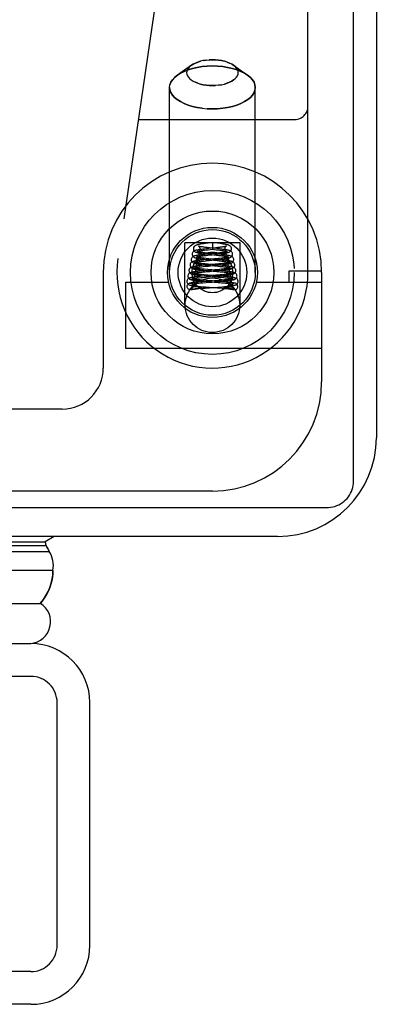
# Model space of a CAD drawing. Header units: inches. Extents: x 0 to 212, y 0 to 138.
# Tile 227 of 256: x 94.317 to 95.134, y 115.07 to 117.322. Entities that reach past the tile are written whole.
import ezdxf

# ---------------------------------------------------------------- set-up
doc = ezdxf.new("R2010")
doc.units = ezdxf.units.IN
doc.header["$LTSCALE"] = 11.6875
doc.header["$MEASUREMENT"] = 0
doc.linetypes.add('HIDDEN', pattern=[0.2, 0.1, -0.1])
doc.layers.get('0').update_dxf_attribs({"linetype": 'CONTINUOUS'})
doc.layers.add('RIGHTHAND_DOOR_ASSEMBLY', color=7, linetype='CONTINUOUS')

msp = doc.modelspace()

# ---------------------------------------------------------------- linework, layer by layer
at = {"color": 7, "linetype": 'Continuous'}
for p, q in [((95.0817, 116.2664), (95.0817, 128.026)), ((93.4178, 116.206), (95.0192, 116.206))]:
    msp.add_line(p, q, dxfattribs=at)
at = {"color": 3, "linetype": 'Continuous'}
for p, q in [((95.1337, 127.914), (95.1337, 116.366)), ((94.9077, 116.14), (93.4357, 116.14))]:
    msp.add_line(p, q, dxfattribs=at)
at = {"color": 7, "linetype": 'Continuous'}
msp.add_lwpolyline([(95.0192, 116.206), (95.0241, 116.2062), (95.0289, 116.2068), (95.0338, 116.2077), (95.0385, 116.209), (95.0431, 116.2106), (95.0475, 116.2126), (95.0518, 116.2149), (95.0559, 116.2176), (95.0598, 116.2205), (95.0634, 116.2237), (95.0667, 116.2272), (95.0697, 116.2309), (95.0725, 116.2349), (95.0749, 116.239), (95.0769, 116.2433), (95.0786, 116.2477), (95.0799, 116.2523), (95.0809, 116.257), (95.0815, 116.2616), (95.0817, 116.2664)], dxfattribs=at)
at = {"color": 3, "linetype": 'Continuous'}
msp.add_arc((94.9077, 116.366), 0.226, 270, 360, dxfattribs=at)
at = {"layer": 'RIGHTHAND_DOOR_ASSEMBLY', "color": 8, "linetype": 'HIDDEN'}
for p, q in [((94.9772, 116.744), (94.9772, 118.4609)), ((94.7252, 118.0227), (94.542, 116.7759)), ((94.7102, 117.218), (94.6784, 117.1955)), ((94.7062, 117.2147), (94.7102, 117.218)), ((94.7584, 117.2304), (94.7513, 117.2302)), ((94.7919, 117.2252), (94.7975, 117.223)), ((94.8026, 117.2205), (94.8066, 117.218)), ((94.8066, 117.218), (94.8384, 117.1955)), ((94.6716, 117.1899), (94.6784, 117.1955)), ((94.7249, 117.1767), (94.7193, 117.1789)), ((94.6604, 116.744), (94.6604, 117.1672)), ((94.7584, 117.1714), (94.7656, 117.1717)), ((94.8564, 116.744), (94.8564, 117.1672)), ((94.7584, 117.1182), (94.7466, 117.1185)), ((94.5888, 117.094), (94.9472, 117.094)), ((94.8219, 116.812), (94.6949, 116.812)), ((94.6949, 116.6691), (94.6949, 116.812)), ((94.7447, 116.798), (94.7393, 116.7974)), ((94.7401, 116.7949), (94.744, 116.7954)), ((94.749, 116.8109), (94.7427, 116.8102)), ((94.744, 116.7954), (94.7484, 116.7959)), ((94.7518, 116.8002), (94.7467, 116.8008)), ((94.7484, 116.7959), (94.7584, 116.7971)), ((94.7584, 116.812), (94.749, 116.8109)), ((94.7688, 116.7984), (94.7518, 116.8002)), ((94.7606, 116.8118), (94.7584, 116.812)), ((94.7584, 116.812), (94.7584, 116.7971)), ((94.7584, 116.7971), (94.7676, 116.796)), ((94.7703, 116.8107), (94.7606, 116.8118)), ((94.7707, 116.8009), (94.766, 116.8003)), ((94.775, 116.8014), (94.7707, 116.8009)), ((94.8219, 116.6691), (94.8219, 116.812)), ((94.7389, 116.7727), (94.7336, 116.7721)), ((94.7355, 116.7697), (94.7394, 116.7701)), ((94.7409, 116.7852), (94.7358, 116.7847)), ((94.7448, 116.7732), (94.7389, 116.7727)), ((94.7394, 116.7701), (94.7438, 116.7706)), ((94.7396, 116.7825), (94.7442, 116.783)), ((94.7487, 116.7861), (94.7409, 116.7852)), ((94.7438, 116.7706), (94.7509, 116.7713)), ((94.7442, 116.783), (94.7519, 116.7839)), ((94.7501, 116.7753), (94.7444, 116.7759)), ((94.7635, 116.775), (94.7448, 116.7732)), ((94.75, 116.7879), (94.7449, 116.7884)), ((94.7474, 116.7732), (94.7689, 116.771)), ((94.7497, 116.7855), (94.7677, 116.7836)), ((94.7731, 116.7855), (94.75, 116.7879)), ((94.775, 116.7729), (94.7501, 116.7753)), ((94.7509, 116.7713), (94.7641, 116.7726)), ((94.7721, 116.7758), (94.7635, 116.775)), ((94.7706, 116.7883), (94.7638, 116.7876)), ((94.7641, 116.7726), (94.7724, 116.7735)), ((94.7677, 116.7836), (94.7729, 116.783)), ((94.7692, 116.7857), (94.7748, 116.7864)), ((94.7748, 116.7887), (94.7706, 116.7883)), ((94.7724, 116.7735), (94.7777, 116.7741)), ((94.7786, 116.7892), (94.7748, 116.7887)), ((94.7346, 116.7475), (94.7293, 116.7469)), ((94.7351, 116.7599), (94.7298, 116.7593)), ((94.7332, 116.7571), (94.7373, 116.7575)), ((94.7403, 116.748), (94.7346, 116.7475)), ((94.7398, 116.7511), (94.7349, 116.7516)), ((94.7407, 116.7604), (94.7351, 116.7599)), ((94.7371, 116.7451), (94.7418, 116.7456)), ((94.7373, 116.7575), (94.7418, 116.758)), ((94.7417, 116.7635), (94.7374, 116.764)), ((94.7478, 116.7504), (94.7398, 116.7511)), ((94.7636, 116.75), (94.7403, 116.748)), ((94.7489, 116.7629), (94.7417, 116.7635)), ((94.7418, 116.758), (94.7492, 116.7587)), ((94.7418, 116.7456), (94.7524, 116.7465)), ((94.7441, 116.7484), (94.7685, 116.7462)), ((94.7461, 116.7608), (94.7712, 116.7584)), ((94.7756, 116.7481), (94.7478, 116.7504)), ((94.7756, 116.7605), (94.7489, 116.7629)), ((94.7524, 116.7465), (94.7611, 116.7473)), ((94.7611, 116.7473), (94.7733, 116.7484)), ((94.7741, 116.7509), (94.7636, 116.75)), ((94.7731, 116.7634), (94.7648, 116.7626)), ((94.7657, 116.7603), (94.7742, 116.7611)), ((94.7685, 116.7462), (94.7765, 116.7454)), ((94.7712, 116.7584), (94.776, 116.7579)), ((94.7781, 116.7638), (94.7731, 116.7634)), ((94.7733, 116.7484), (94.7794, 116.749)), ((94.7788, 116.7513), (94.7741, 116.7509)), ((94.7742, 116.7611), (94.7796, 116.7617)), ((94.7808, 116.76), (94.7756, 116.7605)), ((94.7817, 116.7475), (94.7756, 116.7481)), ((94.7765, 116.7454), (94.7812, 116.745)), ((94.7826, 116.7643), (94.7781, 116.7638)), ((94.7832, 116.7517), (94.7788, 116.7513)), ((95.0084, 116.747), (94.9334, 116.747)), ((94.9334, 116.747), (94.9334, 116.722)), ((94.5084, 116.744), (94.5084, 116.5253)), ((94.7289, 116.7222), (94.7233, 116.7217)), ((94.7305, 116.7347), (94.7257, 116.7342)), ((94.7277, 116.7318), (94.7317, 116.7322)), ((94.7348, 116.7227), (94.7289, 116.7222)), ((94.7349, 116.7264), (94.7303, 116.7268)), ((94.7357, 116.7352), (94.7305, 116.7347)), ((94.7317, 116.7322), (94.7362, 116.7327)), ((94.7392, 116.7386), (94.7337, 116.7391)), ((94.7441, 116.7234), (94.7348, 116.7227)), ((94.74, 116.726), (94.7349, 116.7264)), ((94.7442, 116.7359), (94.7357, 116.7352)), ((94.7362, 116.7327), (94.7437, 116.7333)), ((94.7381, 116.7237), (94.7443, 116.7232)), ((94.7386, 116.7363), (94.7447, 116.7357)), ((94.7484, 116.7378), (94.7392, 116.7386)), ((94.7481, 116.7253), (94.74, 116.726)), ((94.7443, 116.7232), (94.7716, 116.721)), ((94.7447, 116.7357), (94.7715, 116.7335)), ((94.7788, 116.7229), (94.7481, 116.7253)), ((94.7774, 116.7355), (94.7484, 116.7378)), ((94.7739, 116.7257), (94.7625, 116.7248)), ((94.7641, 116.7225), (94.7765, 116.7236)), ((94.775, 116.7384), (94.766, 116.7376)), ((94.7669, 116.7353), (94.7763, 116.7361)), ((94.7715, 116.7335), (94.7792, 116.7328)), ((94.7815, 116.7264), (94.7739, 116.7257)), ((94.7804, 116.7388), (94.775, 116.7384)), ((94.7763, 116.7361), (94.7824, 116.7367)), ((94.7765, 116.7236), (94.7824, 116.7241)), ((94.783, 116.735), (94.7774, 116.7355)), ((94.785, 116.7224), (94.7788, 116.7229)), ((94.7792, 116.7328), (94.7838, 116.7324)), ((94.7853, 116.7393), (94.7804, 116.7388)), ((94.7861, 116.7268), (94.7815, 116.7264)), ((94.7824, 116.7241), (94.788, 116.7246)), ((94.7881, 116.7345), (94.783, 116.735)), ((94.7902, 116.7272), (94.7861, 116.7268)), ((95.0084, 116.744), (95.0084, 116.494)), ((94.5604, 116.722), (94.6578, 116.722)), ((94.5604, 116.57), (94.5604, 116.722)), ((94.7097, 116.7049), (94.7093, 116.7048)), ((94.714, 116.7058), (94.7153, 116.7061)), ((94.7147, 116.712), (94.7146, 116.7113)), ((94.7171, 116.7114), (94.7161, 116.7113)), ((94.7181, 116.7114), (94.7171, 116.7114)), ((94.7171, 116.7064), (94.7199, 116.7069)), ((94.7191, 116.7114), (94.7181, 116.7114)), ((94.7202, 116.7113), (94.7191, 116.7114)), ((94.7199, 116.7069), (94.7241, 116.7076)), ((94.7212, 116.7113), (94.7202, 116.7113)), ((94.7221, 116.7113), (94.7212, 116.7113)), ((94.7231, 116.7113), (94.7221, 116.7113)), ((94.7239, 116.7112), (94.7231, 116.7113)), ((94.7248, 116.7112), (94.7239, 116.7112)), ((94.7255, 116.7112), (94.7248, 116.7112)), ((94.7262, 116.7111), (94.7255, 116.7112)), ((94.7256, 116.7078), (94.7266, 116.708)), ((94.7268, 116.7111), (94.7262, 116.7111)), ((94.7266, 116.708), (94.7273, 116.7081)), ((94.7274, 116.7111), (94.7268, 116.7111)), ((94.7268, 116.707), (94.734, 116.7077)), ((94.7273, 116.7081), (94.7279, 116.7083)), ((94.728, 116.711), (94.7274, 116.7111)), ((94.7275, 116.7194), (94.7317, 116.7199)), ((94.7279, 116.7083), (94.7286, 116.7084)), ((94.7284, 116.711), (94.728, 116.711)), ((94.7289, 116.711), (94.7284, 116.711)), ((94.7293, 116.7109), (94.7289, 116.711)), ((94.7307, 116.7118), (94.7363, 116.7113)), ((94.7317, 116.7199), (94.7363, 116.7203)), ((94.734, 116.7077), (94.7415, 116.7083)), ((94.7363, 116.7203), (94.7439, 116.7209)), ((94.7363, 116.7113), (94.7424, 116.7108)), ((94.7415, 116.7083), (94.7708, 116.7105)), ((94.7424, 116.7108), (94.7701, 116.7087)), ((94.7701, 116.7087), (94.7809, 116.7078)), ((94.7708, 116.7105), (94.7805, 116.7113)), ((94.7716, 116.721), (94.7795, 116.7204)), ((94.7795, 116.7204), (94.7843, 116.7199)), ((94.7805, 116.7113), (94.7864, 116.7118)), ((94.7864, 116.7118), (94.7916, 116.7123)), ((94.7876, 116.7109), (94.788, 116.711)), ((94.788, 116.711), (94.7884, 116.711)), ((94.7884, 116.711), (94.7889, 116.711)), ((94.7889, 116.711), (94.7894, 116.7111)), ((94.7895, 116.7081), (94.7889, 116.7083)), ((94.7894, 116.7111), (94.79, 116.7111)), ((94.7902, 116.708), (94.7895, 116.7081)), ((94.79, 116.7111), (94.7906, 116.7111)), ((94.7906, 116.7111), (94.7913, 116.7112)), ((94.7913, 116.7112), (94.7921, 116.7112)), ((94.7928, 116.7076), (94.7916, 116.7078)), ((94.7921, 116.7112), (94.7929, 116.7112)), ((94.7959, 116.707), (94.7928, 116.7076)), ((94.7942, 116.7113), (94.7952, 116.7113)), ((94.7952, 116.7113), (94.7962, 116.7113)), ((94.7964, 116.7069), (94.7959, 116.707)), ((94.7962, 116.7113), (94.7972, 116.7113)), ((94.7992, 116.7065), (94.7964, 116.7069)), ((94.7972, 116.7113), (94.7982, 116.7114)), ((94.7982, 116.7114), (94.7992, 116.7114)), ((94.801, 116.7062), (94.7992, 116.7065)), ((94.8022, 116.712), (94.8022, 116.7113)), ((94.8071, 116.7049), (94.8076, 116.7048)), ((94.859, 116.722), (95.0084, 116.722)), ((95.0084, 116.57), (94.5604, 116.57)), ((94.4147, 116.4315), (93.7597, 116.4315)), ((94.7584, 116.244), (93.6322, 116.244)), ((94.3429, 115.82), (65.8004, 115.82)), ((94.4029, 115.205), (94.4029, 115.76)), ((94.3429, 115.145), (65.8004, 115.145))]:
    msp.add_line(p, q, dxfattribs=at)
at = {"layer": 'RIGHTHAND_DOOR_ASSEMBLY', "color": 7, "linetype": 'Continuous'}
for p, q in [((94.396, 116.1401), (94.3752, 116.1282)), ((65.7658, 116.1194), (94.3776, 116.1194)), ((65.7681, 116.1282), (94.3752, 116.1282)), ((94.3776, 116.1194), (94.3794, 116.116)), ((94.3794, 116.116), (94.3812, 116.1126)), ((65.759, 116.1057), (94.3844, 116.1057)), ((94.3812, 116.1126), (94.3826, 116.1096)), ((94.3826, 116.1096), (94.3844, 116.1057)), ((94.3933, 116.0623), (65.75, 116.0623)), ((65.7784, 115.9871), (94.3649, 115.9871)), ((94.3702, 115.9942), (94.3649, 115.9871))]:
    msp.add_line(p, q, dxfattribs=at)
at = {"layer": 'RIGHTHAND_DOOR_ASSEMBLY', "color": 3, "linetype": 'Continuous'}
for p, q in [((65.8004, 115.895), (94.3429, 115.895)), ((94.4779, 115.205), (94.4779, 115.76)), ((94.3429, 115.07), (65.8004, 115.07))]:
    msp.add_line(p, q, dxfattribs=at)
at = {"layer": 'RIGHTHAND_DOOR_ASSEMBLY', "color": 8, "linetype": 'HIDDEN'}
for points in [[(94.7102, 117.218), (94.7062, 117.2147), (94.7033, 117.2114), (94.7011, 117.208), (94.6998, 117.2045), (94.6994, 117.2009), (94.6998, 117.1974), (94.7011, 117.1939), (94.7033, 117.1905), (94.7062, 117.1872), (94.7099, 117.1842), (94.7143, 117.1814), (94.7193, 117.1789), (94.7249, 117.1767), (94.731, 117.1748), (94.7375, 117.1734), (94.7443, 117.1723), (94.7513, 117.1717), (94.7584, 117.1714)], [(94.7443, 117.2296), (94.7375, 117.2285), (94.731, 117.2271), (94.7249, 117.2252), (94.7193, 117.223), (94.7143, 117.2205), (94.7102, 117.218)], [(94.7102, 117.218), (94.7143, 117.2205), (94.7193, 117.223), (94.7249, 117.2252), (94.731, 117.2271)], [(94.7375, 117.2285), (94.7443, 117.2296), (94.7513, 117.2302), (94.7584, 117.2304)], [(94.7584, 117.2304), (94.7656, 117.2302), (94.7725, 117.2296), (94.7793, 117.2285), (94.7858, 117.2271)], [(94.8066, 117.218), (94.8026, 117.2205), (94.7975, 117.223), (94.7919, 117.2252), (94.7858, 117.2271), (94.7793, 117.2285), (94.7725, 117.2296), (94.7656, 117.2302), (94.7584, 117.2304)], [(94.7725, 117.1723), (94.7793, 117.1734), (94.7858, 117.1748), (94.7919, 117.1767), (94.7975, 117.1789), (94.8026, 117.1814), (94.807, 117.1842), (94.8107, 117.1872), (94.8136, 117.1905), (94.8157, 117.1939), (94.817, 117.1974), (94.8174, 117.2009), (94.817, 117.2045), (94.8157, 117.208), (94.8136, 117.2114), (94.8106, 117.2147), (94.8066, 117.218)], [(94.6784, 117.1955), (94.6716, 117.1899), (94.6668, 117.1845), (94.6633, 117.1789), (94.6611, 117.1731)], [(94.7584, 117.2162), (94.7466, 117.2158), (94.735, 117.2147), (94.7237, 117.213), (94.7129, 117.2106), (94.7027, 117.2075), (94.6934, 117.2038), (94.6851, 117.1997), (94.6784, 117.1955)], [(94.6784, 117.1955), (94.6851, 117.1997), (94.6934, 117.2038), (94.7027, 117.2075), (94.7129, 117.2106), (94.7237, 117.213), (94.735, 117.2147), (94.7466, 117.2158), (94.7584, 117.2162)], [(94.7584, 117.2162), (94.7702, 117.2158), (94.7819, 117.2147), (94.7932, 117.213), (94.804, 117.2106), (94.8141, 117.2075), (94.8234, 117.2038), (94.8318, 117.1997), (94.8384, 117.1955)], [(94.8384, 117.1955), (94.8318, 117.1997), (94.8234, 117.2038), (94.8141, 117.2075), (94.804, 117.2106), (94.7932, 117.213), (94.7819, 117.2147), (94.7702, 117.2158), (94.7584, 117.2162)], [(94.8384, 117.1955), (94.8452, 117.1899), (94.85, 117.1845), (94.8536, 117.1789), (94.8557, 117.1731), (94.8564, 117.1672)], [(94.8564, 117.1672), (94.8557, 117.1731), (94.8536, 117.1789), (94.85, 117.1845), (94.8452, 117.1899), (94.8384, 117.1955)], [(94.6604, 117.1672), (94.6611, 117.1731), (94.6633, 117.1789), (94.6668, 117.1845)], [(94.7584, 117.1714), (94.7513, 117.1717), (94.7443, 117.1723), (94.7375, 117.1734), (94.731, 117.1748)], [(94.7793, 117.1734), (94.7725, 117.1723), (94.7656, 117.1717), (94.7584, 117.1714)], [(94.807, 117.1842), (94.8026, 117.1814), (94.7975, 117.1789), (94.7919, 117.1767), (94.7858, 117.1748)], [(94.6604, 117.1672), (94.6611, 117.1613), (94.6633, 117.1554), (94.6668, 117.1498), (94.6716, 117.1444), (94.6778, 117.1393), (94.6851, 117.1347), (94.6934, 117.1305), (94.7027, 117.1268), (94.7129, 117.1238), (94.7237, 117.1213), (94.735, 117.1196), (94.7466, 117.1185), (94.7584, 117.1182)], [(94.735, 117.1196), (94.7237, 117.1213), (94.7129, 117.1238), (94.7027, 117.1268), (94.6934, 117.1305), (94.6851, 117.1347), (94.6778, 117.1393), (94.6716, 117.1444), (94.6668, 117.1498), (94.6633, 117.1554), (94.6611, 117.1613)], [(94.8564, 117.1672), (94.8557, 117.1613), (94.8536, 117.1554), (94.85, 117.1498), (94.8452, 117.1444), (94.8391, 117.1393), (94.8318, 117.1347), (94.8234, 117.1305), (94.8141, 117.1268), (94.804, 117.1238), (94.7932, 117.1213), (94.7819, 117.1196), (94.7702, 117.1185), (94.7584, 117.1182)], [(94.7584, 117.1182), (94.7702, 117.1185), (94.7819, 117.1196), (94.7932, 117.1213), (94.804, 117.1238), (94.8141, 117.1268), (94.8234, 117.1305), (94.8318, 117.1347), (94.8391, 117.1393), (94.8452, 117.1444), (94.85, 117.1498), (94.8536, 117.1554), (94.8557, 117.1613)], [(94.7393, 116.7974), (94.7368, 116.7971), (94.7343, 116.7968), (94.732, 116.7965), (94.7298, 116.7962), (94.7277, 116.7959), (94.7258, 116.7956), (94.724, 116.7952), (94.7224, 116.7949), (94.721, 116.7946), (94.7197, 116.7942), (94.7185, 116.7938), (94.7173, 116.7933), (94.7161, 116.7927), (94.715, 116.7918), (94.7138, 116.7905), (94.7128, 116.7889), (94.7123, 116.787), (94.7122, 116.7857)], [(94.7427, 116.8102), (94.7398, 116.8098), (94.7371, 116.8095), (94.7346, 116.8091), (94.7322, 116.8088), (94.7301, 116.8084), (94.7282, 116.8081), (94.7264, 116.8078), (94.7248, 116.8074), (94.7234, 116.8071), (94.7221, 116.8067), (94.7209, 116.8063), (94.7197, 116.8058), (94.7186, 116.8052), (94.7175, 116.8043), (94.7163, 116.803), (94.7154, 116.8014), (94.7148, 116.7996), (94.7147, 116.7982)], [(94.7147, 116.7982), (94.7148, 116.7967), (94.7154, 116.7949), (94.7164, 116.7933), (94.7176, 116.7921), (94.7188, 116.7912), (94.72, 116.7905), (94.7212, 116.79), (94.7224, 116.7896), (94.7238, 116.7893), (94.7252, 116.7889), (94.7268, 116.7886), (94.7286, 116.7883), (94.7306, 116.7879), (94.7328, 116.7876), (94.7352, 116.7873), (94.7378, 116.7869), (94.7405, 116.7866), (94.7435, 116.7862), (94.7497, 116.7855)], [(94.7243, 116.7914), (94.724, 116.7915), (94.7238, 116.7916), (94.7238, 116.7916), (94.724, 116.7915), (94.7245, 116.7911), (94.7251, 116.7906), (94.7259, 116.7896), (94.7266, 116.7884), (94.7271, 116.7869), (94.7272, 116.7857)], [(94.7449, 116.7884), (94.7402, 116.7889), (94.738, 116.7892), (94.736, 116.7894), (94.7341, 116.7897), (94.7323, 116.7899), (94.7307, 116.7902), (94.7292, 116.7904), (94.7279, 116.7906), (94.7268, 116.7908), (94.7258, 116.791), (94.7251, 116.7912), (94.7245, 116.7914), (94.7243, 116.7914)], [(94.7265, 116.8039), (94.7264, 116.804), (94.7264, 116.804), (94.7268, 116.8038), (94.7274, 116.8032), (94.7283, 116.8023), (94.7291, 116.8009), (94.7295, 116.7994), (94.7297, 116.7982)], [(94.7297, 116.7982), (94.7296, 116.7973), (94.7292, 116.7957), (94.7285, 116.7944), (94.7277, 116.7934), (94.7271, 116.7928), (94.7266, 116.7925), (94.7264, 116.7924)], [(94.7264, 116.7924), (94.7265, 116.7925), (94.7268, 116.7926), (94.7273, 116.7927), (94.7279, 116.7929), (94.7288, 116.7931), (94.7297, 116.7933), (94.7308, 116.7935), (94.7321, 116.7937), (94.7334, 116.7939), (94.7349, 116.7942), (94.7365, 116.7944), (94.7382, 116.7946), (94.7401, 116.7949)], [(94.7467, 116.8008), (94.742, 116.8014), (94.7398, 116.8016), (94.7378, 116.8019), (94.7359, 116.8022), (94.7341, 116.8024), (94.7325, 116.8027), (94.7311, 116.8029), (94.7298, 116.8032), (94.7287, 116.8034), (94.7278, 116.8036), (94.7271, 116.8038), (94.7266, 116.8039), (94.7265, 116.8039)], [(94.766, 116.8003), (94.7557, 116.7992), (94.7447, 116.798)], [(94.7676, 116.796), (94.7727, 116.7954), (94.775, 116.7951), (94.7773, 116.7948), (94.7793, 116.7945), (94.7813, 116.7943), (94.783, 116.794), (94.7846, 116.7937), (94.786, 116.7935), (94.7872, 116.7933), (94.7882, 116.793), (94.7891, 116.7928), (94.7897, 116.7927), (94.7901, 116.7926)], [(94.8047, 116.7857), (94.8046, 116.7867), (94.8041, 116.7886), (94.8032, 116.7902), (94.8021, 116.7916), (94.8009, 116.7925), (94.7997, 116.7932), (94.7985, 116.7937), (94.7973, 116.7941), (94.7961, 116.7945), (94.7946, 116.7948), (94.7931, 116.7952), (94.7913, 116.7955), (94.7894, 116.7958), (94.7873, 116.7962), (94.7851, 116.7965), (94.7826, 116.7968), (94.7801, 116.7971), (94.7774, 116.7974), (94.7746, 116.7978), (94.7688, 116.7984)], [(94.8022, 116.7982), (94.802, 116.7997), (94.8014, 116.8015), (94.8004, 116.8031), (94.7993, 116.8044), (94.7981, 116.8052), (94.7969, 116.8059), (94.7957, 116.8064), (94.7945, 116.8068), (94.7932, 116.8071), (94.7917, 116.8075), (94.7901, 116.8078), (94.7883, 116.8082), (94.7863, 116.8085), (94.7841, 116.8089), (94.7817, 116.8092), (94.7791, 116.8096), (94.7763, 116.8099), (94.7703, 116.8107)], [(94.7748, 116.7864), (94.7775, 116.7867), (94.7801, 116.787), (94.7825, 116.7874), (94.7847, 116.7877), (94.7868, 116.788), (94.7887, 116.7883), (94.7904, 116.7887), (94.792, 116.789), (94.7934, 116.7894), (94.7947, 116.7897), (94.7959, 116.7901), (94.797, 116.7906), (94.7981, 116.7912), (94.7993, 116.7921), (94.8005, 116.7933), (94.8014, 116.795), (94.802, 116.7969), (94.8022, 116.7982)], [(94.7903, 116.8039), (94.7904, 116.804), (94.7905, 116.804), (94.7903, 116.8039), (94.7899, 116.8038), (94.7893, 116.8037), (94.7885, 116.8035), (94.7876, 116.8033), (94.7865, 116.8031), (94.7853, 116.8028), (94.7839, 116.8026), (94.7823, 116.8024), (94.7807, 116.8021), (94.7789, 116.8019), (94.777, 116.8016), (94.775, 116.8014)], [(94.793, 116.7916), (94.793, 116.7916), (94.7928, 116.7915), (94.7923, 116.7914), (94.7917, 116.7912), (94.791, 116.791), (94.7901, 116.7908), (94.7891, 116.7907), (94.7879, 116.7905), (94.7866, 116.7902), (94.7852, 116.79), (94.7837, 116.7898), (94.7821, 116.7896), (94.7804, 116.7894), (94.7786, 116.7892)], [(94.7872, 116.7982), (94.7873, 116.7993), (94.7877, 116.8008), (94.7885, 116.8022), (94.7893, 116.8032), (94.79, 116.8037), (94.7903, 116.8039)], [(94.7901, 116.7926), (94.7902, 116.7925), (94.7904, 116.7924), (94.7904, 116.7924), (94.7902, 116.7926), (94.7897, 116.7929), (94.789, 116.7935), (94.7883, 116.7945), (94.7876, 116.7958), (94.7872, 116.7974), (94.7872, 116.7982)], [(94.7897, 116.7857), (94.7898, 116.7869), (94.7903, 116.7884), (94.791, 116.7897), (94.7918, 116.7906), (94.7924, 116.7912), (94.7928, 116.7915), (94.793, 116.7916)], [(94.7336, 116.7721), (94.7312, 116.7718), (94.7289, 116.7715), (94.7268, 116.7713), (94.7248, 116.771), (94.723, 116.7708), (94.7213, 116.7705), (94.7198, 116.7702), (94.7183, 116.77), (94.717, 116.7697), (94.7158, 116.7694), (94.7147, 116.7691), (94.7136, 116.7688), (94.7127, 116.7684), (94.7117, 116.768), (94.7106, 116.7673), (94.7096, 116.7664), (94.7085, 116.7651), (94.7077, 116.7634), (94.7072, 116.7616), (94.7072, 116.7607)], [(94.7358, 116.7847), (94.7334, 116.7844), (94.7311, 116.7841), (94.7289, 116.7838), (94.7268, 116.7835), (94.7249, 116.7832), (94.7231, 116.783), (94.7215, 116.7827), (94.7201, 116.7824), (94.7187, 116.7821), (94.7175, 116.7818), (94.7164, 116.7814), (94.7153, 116.781), (94.7143, 116.7805), (94.7132, 116.7799), (94.7121, 116.7789), (94.711, 116.7776), (94.7102, 116.776), (94.7097, 116.7742), (94.7097, 116.7732)], [(94.7097, 116.7732), (94.7098, 116.7718), (94.7104, 116.77), (94.7113, 116.7685), (94.7124, 116.7672), (94.7136, 116.7664), (94.7147, 116.7657), (94.7158, 116.7652), (94.7169, 116.7649), (94.7181, 116.7645), (94.7194, 116.7642), (94.7208, 116.7639), (94.7223, 116.7636), (94.724, 116.7634), (94.7259, 116.7631), (94.7279, 116.7628), (94.7301, 116.7625), (94.7325, 116.7622), (94.7349, 116.7619), (94.7376, 116.7616), (94.7403, 116.7613), (94.7461, 116.7608)], [(94.7122, 116.7857), (94.7123, 116.7842), (94.7129, 116.7824), (94.7139, 116.7809), (94.715, 116.7796), (94.7162, 116.7787), (94.7174, 116.7781), (94.7185, 116.7776), (94.7197, 116.7772), (94.721, 116.7769), (94.7224, 116.7765), (94.724, 116.7762), (94.7257, 116.7759), (94.7276, 116.7756), (94.7296, 116.7753), (94.7319, 116.775), (94.7342, 116.7747), (94.7367, 116.7744), (94.7393, 116.7741), (94.7419, 116.7738), (94.7474, 116.7732)], [(94.722, 116.7789), (94.7216, 116.779), (94.7213, 116.7791), (94.7212, 116.7792), (94.7214, 116.7791), (94.7219, 116.7787), (94.7226, 116.7781), (94.7234, 116.7772), (94.7241, 116.7759), (94.7245, 116.7744), (94.7247, 116.7732)], [(94.7247, 116.7732), (94.7246, 116.7723), (94.7242, 116.7707), (94.7235, 116.7694), (94.7227, 116.7684), (94.722, 116.7678), (94.7215, 116.7674), (94.7213, 116.7673), (94.7213, 116.7673)], [(94.7213, 116.7673), (94.7213, 116.7673), (94.7215, 116.7674), (94.7219, 116.7675), (94.7224, 116.7676), (94.7231, 116.7678), (94.724, 116.768), (94.725, 116.7682), (94.7262, 116.7684), (94.7274, 116.7686), (94.7288, 116.7688), (94.7303, 116.769), (94.7319, 116.7692), (94.7336, 116.7694), (94.7355, 116.7697)], [(94.7444, 116.7759), (94.7392, 116.7764), (94.7369, 116.7767), (94.7347, 116.7769), (94.7327, 116.7772), (94.7308, 116.7774), (94.7291, 116.7776), (94.7276, 116.7779), (94.7262, 116.7781), (94.7249, 116.7783), (94.7238, 116.7785), (94.7229, 116.7787), (94.7222, 116.7789), (94.722, 116.7789)], [(94.7272, 116.7857), (94.7271, 116.7849), (94.7267, 116.7833), (94.726, 116.782), (94.7253, 116.781), (94.7246, 116.7804), (94.7241, 116.78), (94.7239, 116.7799), (94.7238, 116.7799)], [(94.7238, 116.7799), (94.7239, 116.7799), (94.724, 116.7799), (94.7244, 116.7801), (94.725, 116.7802), (94.7258, 116.7804), (94.7267, 116.7806), (94.7278, 116.7808), (94.729, 116.781), (94.7304, 116.7812), (94.7319, 116.7815), (94.7336, 116.7817), (94.7355, 116.782), (94.7374, 116.7822), (94.7396, 116.7825)], [(94.7638, 116.7876), (94.7564, 116.7868), (94.7487, 116.7861)], [(94.7519, 116.7839), (94.7575, 116.7845), (94.7692, 116.7857)], [(94.7689, 116.771), (94.7736, 116.7705), (94.7758, 116.7703)], [(94.7796, 116.7766), (94.7747, 116.7761), (94.7721, 116.7758)], [(94.7729, 116.783), (94.7777, 116.7824), (94.7799, 116.7822), (94.7819, 116.7819), (94.7838, 116.7816), (94.7856, 116.7814), (94.7871, 116.7811), (94.7886, 116.7809), (94.7898, 116.7807), (94.7908, 116.7805), (94.7916, 116.7803), (94.7923, 116.7801), (94.7925, 116.78)], [(94.8072, 116.7732), (94.8071, 116.7741), (94.8067, 116.7759), (94.8059, 116.7775), (94.8048, 116.7789), (94.8037, 116.7798), (94.8025, 116.7806), (94.8014, 116.7811), (94.8003, 116.7815), (94.7991, 116.7818), (94.7979, 116.7821), (94.7965, 116.7824), (94.795, 116.7827), (94.7933, 116.783), (94.7914, 116.7833), (94.7893, 116.7836), (94.787, 116.7839), (94.7845, 116.7843), (94.7819, 116.7846), (94.779, 116.7849), (94.7731, 116.7855)], [(94.8097, 116.7607), (94.8096, 116.7616), (94.8092, 116.7634), (94.8083, 116.7651), (94.8073, 116.7664), (94.8062, 116.7673), (94.8051, 116.768), (94.8042, 116.7684), (94.8032, 116.7688), (94.8022, 116.7691), (94.801, 116.7694), (94.7998, 116.7697), (94.7985, 116.77), (94.7971, 116.7702), (94.7955, 116.7705), (94.7938, 116.7708), (94.792, 116.771), (94.79, 116.7713), (94.7879, 116.7715), (94.7856, 116.7718), (94.7832, 116.7721), (94.7806, 116.7724), (94.775, 116.7729)], [(94.7758, 116.7703), (94.78, 116.7698), (94.7819, 116.7696), (94.7837, 116.7694), (94.7854, 116.7692), (94.787, 116.7689), (94.7884, 116.7687), (94.7898, 116.7685), (94.791, 116.7683), (94.7921, 116.7681), (94.7931, 116.7679), (94.7939, 116.7678), (94.7945, 116.7676), (94.7951, 116.7675), (94.7952, 116.7674)], [(94.7777, 116.7741), (94.7803, 116.7744), (94.7827, 116.7747), (94.785, 116.775), (94.7872, 116.7753), (94.7892, 116.7756), (94.7911, 116.7759), (94.7928, 116.7762), (94.7944, 116.7765), (94.7958, 116.7769), (94.797, 116.7772), (94.7982, 116.7776), (94.7993, 116.778), (94.8004, 116.7786), (94.8016, 116.7794), (94.8028, 116.7807), (94.8039, 116.7823), (94.8045, 116.7842), (94.8047, 116.7857)], [(94.7956, 116.7791), (94.7955, 116.7791), (94.7952, 116.779), (94.7946, 116.7789), (94.7939, 116.7787), (94.793, 116.7785), (94.7918, 116.7783), (94.7906, 116.7781), (94.7891, 116.7778), (94.7875, 116.7776), (94.7857, 116.7774), (94.7838, 116.7771), (94.7818, 116.7769), (94.7796, 116.7766)], [(94.7796, 116.7617), (94.7821, 116.7619), (94.7846, 116.7622), (94.7868, 116.7625), (94.789, 116.7628), (94.791, 116.7631), (94.7928, 116.7634), (94.7945, 116.7636), (94.796, 116.7639), (94.7974, 116.7642), (94.7987, 116.7645), (94.7999, 116.7649), (94.8009, 116.7652), (94.8019, 116.7656), (94.803, 116.7662), (94.804, 116.7669), (94.8052, 116.7681), (94.8062, 116.7696), (94.8069, 116.7714), (94.8072, 116.7732)], [(94.7925, 116.78), (94.7927, 116.78), (94.793, 116.7799), (94.793, 116.7799), (94.7928, 116.78), (94.7923, 116.7803), (94.7916, 116.7809), (94.7909, 116.7819), (94.7902, 116.7832), (94.7897, 116.7848), (94.7897, 116.7857)], [(94.7922, 116.7732), (94.7923, 116.7744), (94.7927, 116.7759), (94.7934, 116.7772), (94.7942, 116.7781), (94.7949, 116.7787), (94.7954, 116.7791), (94.7956, 116.7792), (94.7956, 116.7791)], [(94.7952, 116.7674), (94.7954, 116.7674), (94.7956, 116.7673), (94.7955, 116.7673), (94.7953, 116.7674), (94.7948, 116.7678), (94.7941, 116.7684), (94.7933, 116.7694), (94.7926, 116.7707), (94.7922, 116.7723), (94.7922, 116.7732)], [(94.7293, 116.7469), (94.7268, 116.7467), (94.7244, 116.7464), (94.7222, 116.7462), (94.7201, 116.7459), (94.7182, 116.7457), (94.7165, 116.7454), (94.7149, 116.7452), (94.7134, 116.7449), (94.7121, 116.7447), (94.7109, 116.7444), (94.7098, 116.7441), (94.7088, 116.7438), (94.7078, 116.7434), (94.7068, 116.743), (94.7057, 116.7423), (94.7046, 116.7414), (94.7035, 116.7401), (94.7027, 116.7385), (94.7022, 116.7367), (94.7022, 116.7357)], [(94.7298, 116.7593), (94.7274, 116.7591), (94.7252, 116.7588), (94.7231, 116.7585), (94.7211, 116.7583), (94.7193, 116.758), (94.7177, 116.7578), (94.7162, 116.7575), (94.7148, 116.7572), (94.7136, 116.757), (94.7124, 116.7567), (94.7114, 116.7564), (94.7104, 116.756), (94.7094, 116.7556), (94.7083, 116.7549), (94.7072, 116.754), (94.7061, 116.7527), (94.7052, 116.7511), (94.7047, 116.7493), (94.7047, 116.7482)], [(94.7047, 116.7482), (94.7048, 116.7468), (94.7054, 116.7451), (94.7063, 116.7435), (94.7074, 116.7423), (94.7085, 116.7414), (94.7096, 116.7408), (94.7106, 116.7404), (94.7117, 116.74), (94.7128, 116.7397), (94.7139, 116.7394), (94.7151, 116.7392), (94.7165, 116.7389), (94.718, 116.7387), (94.7196, 116.7384), (94.7214, 116.7382), (94.7234, 116.7379), (94.7255, 116.7377), (94.7278, 116.7374), (94.7302, 116.7371), (94.7329, 116.7369), (94.7386, 116.7363)], [(94.7072, 116.7607), (94.7073, 116.7592), (94.7079, 116.7574), (94.7089, 116.7559), (94.71, 116.7546), (94.7112, 116.7538), (94.7123, 116.7532), (94.7134, 116.7527), (94.7145, 116.7524), (94.7157, 116.7521), (94.7169, 116.7518), (94.7183, 116.7515), (94.7198, 116.7512), (94.7214, 116.7509), (94.7233, 116.7507), (94.7253, 116.7504), (94.7274, 116.7501), (94.7298, 116.7498), (94.7323, 116.7496), (94.7351, 116.7493), (94.7379, 116.749), (94.7441, 116.7484)], [(94.7167, 116.7541), (94.7164, 116.7542), (94.7161, 116.7543), (94.7161, 116.7543), (94.7163, 116.7542), (94.7168, 116.7538), (94.7175, 116.7532), (94.7183, 116.7523), (94.7191, 116.751), (94.7195, 116.7495), (94.7197, 116.7482)], [(94.7197, 116.7482), (94.7196, 116.7474), (94.7192, 116.7458), (94.7185, 116.7445), (94.7177, 116.7434), (94.717, 116.7427), (94.7164, 116.7424), (94.7162, 116.7422), (94.7161, 116.7422)], [(94.7349, 116.7516), (94.7305, 116.7521), (94.7285, 116.7523), (94.7266, 116.7525), (94.7249, 116.7527), (94.7233, 116.7529), (94.7218, 116.7531), (94.7205, 116.7533), (94.7193, 116.7535), (94.7183, 116.7537), (94.7175, 116.7539), (94.7168, 116.7541), (94.7167, 116.7541)], [(94.7192, 116.7665), (94.7189, 116.7666), (94.7187, 116.7667), (94.7187, 116.7667), (94.7189, 116.7666), (94.7194, 116.7663), (94.72, 116.7657), (94.7208, 116.7648), (94.7216, 116.7635), (94.722, 116.762), (94.7222, 116.7607)], [(94.7222, 116.7607), (94.7221, 116.7599), (94.7217, 116.7583), (94.721, 116.7569), (94.7202, 116.7559), (94.7195, 116.7553), (94.719, 116.7549), (94.7187, 116.7548), (94.7187, 116.7547)], [(94.7187, 116.7547), (94.7187, 116.7548), (94.7189, 116.7548), (94.7193, 116.7549), (94.7198, 116.7551), (94.7206, 116.7552), (94.7214, 116.7554), (94.7225, 116.7556), (94.7236, 116.7558), (94.7249, 116.756), (94.7263, 116.7562), (94.7278, 116.7564), (94.7295, 116.7566), (94.7313, 116.7568), (94.7332, 116.7571)], [(94.7374, 116.764), (94.7334, 116.7644), (94.7315, 116.7646), (94.7298, 116.7648), (94.7281, 116.765), (94.7266, 116.7652), (94.7252, 116.7654), (94.7239, 116.7656), (94.7227, 116.7658), (94.7216, 116.766), (94.7207, 116.7662), (94.72, 116.7664), (94.7194, 116.7665), (94.7192, 116.7665)], [(94.7307, 116.7445), (94.7349, 116.7449), (94.7371, 116.7451)], [(94.7648, 116.7626), (94.7559, 116.7618), (94.7528, 116.7615), (94.7407, 116.7604)], [(94.7492, 116.7587), (94.7573, 116.7595), (94.7657, 116.7603)], [(94.776, 116.7579), (94.7804, 116.7574), (94.7825, 116.7572), (94.7844, 116.757), (94.7862, 116.7568), (94.788, 116.7565), (94.7896, 116.7563), (94.7911, 116.7561), (94.7924, 116.7559), (94.7936, 116.7557), (94.7947, 116.7555), (94.7957, 116.7554), (94.7965, 116.7552), (94.7972, 116.755), (94.7977, 116.7549), (94.7978, 116.7549)], [(94.7794, 116.749), (94.7822, 116.7493), (94.785, 116.7496), (94.7876, 116.7499), (94.79, 116.7502), (94.7923, 116.7505), (94.7943, 116.7508), (94.7962, 116.7511), (94.7979, 116.7514), (94.7995, 116.7517), (94.8008, 116.752), (94.8021, 116.7523), (94.8032, 116.7527), (94.8043, 116.7531), (94.8055, 116.7537), (94.8066, 116.7545), (94.8078, 116.7557), (94.8088, 116.7572), (94.8095, 116.759), (94.8097, 116.7607)], [(94.8122, 116.7482), (94.8121, 116.7492), (94.8117, 116.751), (94.8108, 116.7526), (94.8097, 116.7539), (94.8087, 116.7548), (94.8076, 116.7555), (94.8066, 116.7559), (94.8057, 116.7563), (94.8046, 116.7566), (94.8035, 116.7569), (94.8023, 116.7572), (94.801, 116.7574), (94.7996, 116.7577), (94.798, 116.7579), (94.7963, 116.7582), (94.7944, 116.7585), (94.7924, 116.7587), (94.7903, 116.759), (94.788, 116.7592), (94.7857, 116.7595), (94.7808, 116.76)], [(94.7812, 116.745), (94.7856, 116.7445), (94.7876, 116.7443), (94.7894, 116.7441), (94.7912, 116.7439), (94.7928, 116.7436), (94.7943, 116.7434), (94.7956, 116.7432), (94.7968, 116.743), (94.7979, 116.7429), (94.7988, 116.7427), (94.7995, 116.7425), (94.8001, 116.7424), (94.8003, 116.7423)], [(94.8147, 116.7357), (94.8146, 116.7367), (94.8142, 116.7385), (94.8133, 116.7401), (94.8123, 116.7414), (94.8112, 116.7423), (94.8101, 116.743), (94.8091, 116.7434), (94.8081, 116.7438), (94.8071, 116.7441), (94.806, 116.7444), (94.8049, 116.7446), (94.8036, 116.7449), (94.8021, 116.7451), (94.8006, 116.7454), (94.7988, 116.7456), (94.7969, 116.7459), (94.7948, 116.7461), (94.7925, 116.7464), (94.79, 116.7467), (94.7874, 116.747), (94.7817, 116.7475)], [(94.7824, 116.7367), (94.7853, 116.737), (94.788, 116.7373), (94.7906, 116.7376), (94.793, 116.7378), (94.7952, 116.7381), (94.7972, 116.7384), (94.799, 116.7387), (94.8006, 116.739), (94.8021, 116.7393), (94.8034, 116.7395), (94.8046, 116.7399), (94.8057, 116.7402), (94.8068, 116.7406), (94.808, 116.7412), (94.8091, 116.742), (94.8103, 116.7432), (94.8113, 116.7447), (94.812, 116.7465), (94.8122, 116.7482)], [(94.7981, 116.7667), (94.7981, 116.7667), (94.7977, 116.7666), (94.7972, 116.7664), (94.7964, 116.7663), (94.7955, 116.7661), (94.7944, 116.7659), (94.7931, 116.7657), (94.7917, 116.7654), (94.7902, 116.7652), (94.7885, 116.765), (94.7866, 116.7648), (94.7847, 116.7646), (94.7826, 116.7643)], [(94.8007, 116.7543), (94.8007, 116.7542), (94.8004, 116.7542), (94.7999, 116.754), (94.7993, 116.7539), (94.7985, 116.7537), (94.7975, 116.7535), (94.7964, 116.7534), (94.7952, 116.7532), (94.7939, 116.753), (94.7924, 116.7528), (94.7908, 116.7526), (94.789, 116.7524), (94.7872, 116.7522), (94.7853, 116.752), (94.7832, 116.7517)], [(94.7947, 116.7607), (94.7948, 116.7621), (94.7953, 116.7636), (94.796, 116.7648), (94.7969, 116.7658), (94.7976, 116.7664), (94.798, 116.7666), (94.7982, 116.7667), (94.7981, 116.7667)], [(94.7978, 116.7549), (94.798, 116.7548), (94.7981, 116.7548), (94.7981, 116.7548), (94.7978, 116.7549), (94.7973, 116.7553), (94.7966, 116.7559), (94.7958, 116.757), (94.7951, 116.7583), (94.7947, 116.7599), (94.7947, 116.7607)], [(94.7972, 116.7482), (94.7973, 116.7495), (94.7978, 116.751), (94.7985, 116.7523), (94.7993, 116.7533), (94.8, 116.7539), (94.8005, 116.7542), (94.8007, 116.7543), (94.8007, 116.7543)], [(94.8003, 116.7423), (94.8005, 116.7423), (94.8007, 116.7422), (94.8007, 116.7422), (94.8004, 116.7423), (94.7999, 116.7427), (94.7992, 116.7433), (94.7984, 116.7444), (94.7976, 116.7457), (94.7972, 116.7473), (94.7972, 116.7482)], [(94.7257, 116.7342), (94.7235, 116.734), (94.7215, 116.7338), (94.7195, 116.7336), (94.7177, 116.7334), (94.716, 116.7331), (94.7144, 116.7329), (94.7129, 116.7327), (94.7115, 116.7325), (94.7103, 116.7322), (94.7091, 116.732), (94.708, 116.7318), (94.707, 116.7315), (94.706, 116.7312), (94.7051, 116.7309), (94.7042, 116.7304), (94.7031, 116.7298), (94.7021, 116.7289), (94.701, 116.7276), (94.7002, 116.726), (94.6997, 116.7242), (94.6997, 116.7232)], [(94.6997, 116.7232), (94.6998, 116.7218), (94.7004, 116.7201), (94.7013, 116.7186), (94.7023, 116.7174), (94.7034, 116.7165), (94.7045, 116.7159), (94.7055, 116.7155), (94.7065, 116.7151), (94.7075, 116.7148), (94.7086, 116.7146), (94.7097, 116.7143), (94.7109, 116.7141), (94.7123, 116.7139), (94.7138, 116.7137), (94.7154, 116.7134), (94.7172, 116.7132), (94.7191, 116.713), (94.7211, 116.7127), (94.7233, 116.7125), (94.7257, 116.7123), (94.7307, 116.7118)], [(94.7022, 116.7357), (94.7023, 116.7343), (94.7029, 116.7325), (94.7038, 116.731), (94.7049, 116.7298), (94.706, 116.7289), (94.7071, 116.7283), (94.7081, 116.7279), (94.7092, 116.7276), (94.7102, 116.7273), (94.7113, 116.727), (94.7125, 116.7267), (94.7138, 116.7265), (94.7153, 116.7263), (94.7168, 116.726), (94.7186, 116.7258), (94.7205, 116.7255), (94.7225, 116.7253), (94.7247, 116.725), (94.7271, 116.7248), (94.7296, 116.7245), (94.7323, 116.7243), (94.7381, 116.7237)], [(94.7115, 116.7292), (94.7112, 116.7293), (94.711, 116.7294), (94.711, 116.7294), (94.7112, 116.7292), (94.7118, 116.7289), (94.7125, 116.7283), (94.7133, 116.7273), (94.7141, 116.726), (94.7145, 116.7245), (94.7147, 116.7232)], [(94.7147, 116.7232), (94.7146, 116.7224), (94.7142, 116.7208), (94.7135, 116.7195), (94.7127, 116.7184), (94.712, 116.7177), (94.7114, 116.7173), (94.7111, 116.7171), (94.711, 116.7171)], [(94.7303, 116.7268), (94.7261, 116.7272), (94.7241, 116.7274), (94.7223, 116.7276), (94.7206, 116.7278), (94.719, 116.728), (94.7175, 116.7282), (94.7162, 116.7284), (94.715, 116.7285), (94.714, 116.7287), (94.713, 116.7289), (94.7123, 116.729), (94.7117, 116.7292), (94.7115, 116.7292)], [(94.7142, 116.7416), (94.7139, 116.7417), (94.7136, 116.7418), (94.7135, 116.7418), (94.7137, 116.7417), (94.7142, 116.7414), (94.7149, 116.7408), (94.7158, 116.7399), (94.7165, 116.7386), (94.717, 116.7371), (94.7172, 116.7357)], [(94.7172, 116.7357), (94.7171, 116.7348), (94.7167, 116.7333), (94.716, 116.7319), (94.7152, 116.7308), (94.7144, 116.7302), (94.7139, 116.7298), (94.7136, 116.7297), (94.7136, 116.7297)], [(94.7136, 116.7297), (94.7136, 116.7297), (94.7137, 116.7297), (94.7141, 116.7298), (94.7146, 116.7299), (94.7153, 116.7301), (94.7162, 116.7303), (94.7172, 116.7304), (94.7183, 116.7306), (94.7195, 116.7308), (94.7209, 116.731), (94.7224, 116.7312), (94.7241, 116.7314), (94.7258, 116.7316), (94.7277, 116.7318)], [(94.7337, 116.7391), (94.7289, 116.7396), (94.7267, 116.7398), (94.7247, 116.74), (94.7228, 116.7403), (94.7211, 116.7405), (94.7196, 116.7407), (94.7182, 116.7409), (94.717, 116.7411), (94.716, 116.7412), (94.7151, 116.7414), (94.7144, 116.7416), (94.7142, 116.7416)], [(94.7161, 116.7422), (94.7161, 116.7422), (94.7163, 116.7423), (94.7167, 116.7424), (94.7172, 116.7425), (94.718, 116.7427), (94.7188, 116.7428), (94.7199, 116.743), (94.721, 116.7432), (94.7223, 116.7434), (94.7238, 116.7436), (94.7253, 116.7438), (94.727, 116.744), (94.7288, 116.7442), (94.7307, 116.7445)], [(94.7437, 116.7333), (94.7577, 116.7345), (94.7669, 116.7353)], [(94.7439, 116.7209), (94.758, 116.722), (94.7641, 116.7225)], [(94.7625, 116.7248), (94.7565, 116.7244), (94.7441, 116.7234)], [(94.766, 116.7376), (94.7566, 116.7369), (94.7442, 116.7359)], [(94.7838, 116.7324), (94.788, 116.7319), (94.7899, 116.7317), (94.7917, 116.7315), (94.7934, 116.7313), (94.795, 116.7311), (94.7964, 116.7309), (94.7978, 116.7307), (94.799, 116.7305), (94.8, 116.7304), (94.8009, 116.7302), (94.8017, 116.73), (94.8023, 116.7299), (94.8028, 116.7298), (94.803, 116.7298)], [(94.8109, 116.7193), (94.8102, 116.7195), (94.8084, 116.7198), (94.8064, 116.7202), (94.8042, 116.7205), (94.8018, 116.7208), (94.7993, 116.7211), (94.7967, 116.7213), (94.7939, 116.7216), (94.791, 116.7219), (94.785, 116.7224)], [(94.8033, 116.7418), (94.8033, 116.7418), (94.803, 116.7417), (94.8026, 116.7416), (94.8019, 116.7415), (94.8012, 116.7413), (94.8002, 116.7411), (94.7991, 116.741), (94.7979, 116.7408), (94.7965, 116.7406), (94.795, 116.7404), (94.7934, 116.7402), (94.7916, 116.74), (94.7896, 116.7398), (94.7875, 116.7395), (94.7853, 116.7393)], [(94.788, 116.7246), (94.7906, 116.7249), (94.7931, 116.7252), (94.7954, 116.7254), (94.7975, 116.7257), (94.7994, 116.7259), (94.8011, 116.7262), (94.8027, 116.7264), (94.8041, 116.7267), (94.8054, 116.727), (94.8066, 116.7272), (94.8077, 116.7275), (94.8087, 116.7279), (94.8097, 116.7283), (94.8108, 116.7289), (94.8119, 116.7298), (94.8131, 116.731), (94.814, 116.7326), (94.8145, 116.7343), (94.8147, 116.7357)], [(94.8172, 116.7232), (94.8171, 116.7243), (94.8166, 116.7261), (94.8157, 116.7277), (94.8147, 116.729), (94.8136, 116.7299), (94.8125, 116.7305), (94.8116, 116.7309), (94.8107, 116.7312), (94.8097, 116.7315), (94.8086, 116.7318), (94.8075, 116.7321), (94.8063, 116.7323), (94.805, 116.7325), (94.8036, 116.7327), (94.8021, 116.733), (94.8005, 116.7332), (94.7988, 116.7334), (94.7969, 116.7336), (94.7949, 116.7338), (94.7928, 116.7341), (94.7881, 116.7345)], [(94.8059, 116.7294), (94.8058, 116.7294), (94.8056, 116.7293), (94.8052, 116.7292), (94.8047, 116.7291), (94.804, 116.7289), (94.8032, 116.7288), (94.8022, 116.7286), (94.8011, 116.7284), (94.7999, 116.7283), (94.7986, 116.7281), (94.7972, 116.7279), (94.7956, 116.7277), (94.7939, 116.7275), (94.7921, 116.7273), (94.7902, 116.7272)], [(94.7916, 116.7123), (94.794, 116.7126), (94.7963, 116.7128), (94.7984, 116.7131), (94.8004, 116.7133), (94.8022, 116.7135), (94.8038, 116.7138), (94.8053, 116.714), (94.8067, 116.7143), (94.808, 116.7145), (94.8091, 116.7148), (94.8102, 116.7151), (94.8112, 116.7154), (94.8122, 116.7158), (94.8133, 116.7164), (94.8144, 116.7173), (94.8155, 116.7185), (94.8164, 116.72), (94.817, 116.7218), (94.8172, 116.7232)], [(94.7997, 116.7357), (94.7998, 116.737), (94.8003, 116.7385), (94.801, 116.7398), (94.8018, 116.7408), (94.8026, 116.7414), (94.8031, 116.7417), (94.8033, 116.7418), (94.8033, 116.7418)], [(94.803, 116.7298), (94.8031, 116.7297), (94.8033, 116.7297), (94.8032, 116.7297), (94.8029, 116.7298), (94.8023, 116.7302), (94.8016, 116.7309), (94.8008, 116.732), (94.8001, 116.7334), (94.7997, 116.7349), (94.7997, 116.7357)], [(94.8022, 116.7232), (94.8023, 116.7245), (94.8028, 116.726), (94.8035, 116.7273), (94.8043, 116.7283), (94.8051, 116.7289), (94.8056, 116.7292), (94.8058, 116.7294), (94.8059, 116.7294)], [(94.8055, 116.7172), (94.8057, 116.7172), (94.8058, 116.7171), (94.8058, 116.7171), (94.8055, 116.7173), (94.8049, 116.7177), (94.8041, 116.7184), (94.8033, 116.7194), (94.8026, 116.7208), (94.8022, 116.7224), (94.8022, 116.7232)], [(94.7004, 116.712), (94.7007, 116.714), (94.7014, 116.7158), (94.7025, 116.7173), (94.704, 116.7185), (94.7057, 116.7193), (94.706, 116.7193)], [(94.7093, 116.7048), (94.7081, 116.7046), (94.7064, 116.7047), (94.7048, 116.7051), (94.7034, 116.706), (94.7021, 116.7072), (94.7012, 116.7086), (94.7006, 116.7103), (94.7004, 116.712)], [(94.7233, 116.7217), (94.7207, 116.7214), (94.7182, 116.7211), (94.7158, 116.7209), (94.7135, 116.7206), (94.7115, 116.7203), (94.7096, 116.72), (94.7078, 116.7197), (94.7063, 116.7194), (94.706, 116.7193)], [(94.706, 116.7193), (94.7075, 116.7195), (94.7094, 116.7193), (94.7111, 116.7185), (94.7126, 116.7173), (94.7137, 116.7158), (94.7144, 116.714), (94.7147, 116.712)], [(94.7093, 116.7048), (94.7103, 116.705), (94.7122, 116.7053), (94.7146, 116.7057), (94.7173, 116.706), (94.7202, 116.7064), (94.7234, 116.7067), (94.7268, 116.707)], [(94.7097, 116.7049), (94.7109, 116.7066), (94.7121, 116.7082), (94.7133, 116.7098), (94.7146, 116.7113)], [(94.7097, 116.7049), (94.7103, 116.7051), (94.7109, 116.7052), (94.7115, 116.7053), (94.7122, 116.7055), (94.7128, 116.7056), (94.7134, 116.7057), (94.714, 116.7058)], [(94.711, 116.7171), (94.711, 116.7171), (94.7111, 116.7172), (94.7114, 116.7172), (94.7119, 116.7174), (94.7125, 116.7175), (94.7133, 116.7176), (94.7141, 116.7178), (94.7152, 116.718), (94.7163, 116.7181), (94.7176, 116.7183), (94.7189, 116.7185), (94.7204, 116.7187), (94.7221, 116.7189), (94.7238, 116.7191), (94.7256, 116.7193), (94.7275, 116.7194)], [(94.7161, 116.7113), (94.7156, 116.7113), (94.7151, 116.7113), (94.7146, 116.7113)], [(94.7153, 116.7061), (94.7165, 116.7063), (94.7171, 116.7064)], [(94.7241, 116.7076), (94.7244, 116.7076), (94.7256, 116.7078)], [(94.7286, 116.7084), (94.7289, 116.7085), (94.7292, 116.7085), (94.7295, 116.7086), (94.7298, 116.7087), (94.7301, 116.7087), (94.7304, 116.7088), (94.7307, 116.7089), (94.731, 116.7089), (94.7312, 116.709), (94.7315, 116.7091), (94.7317, 116.7092), (94.732, 116.7092), (94.7322, 116.7093), (94.7324, 116.7094), (94.7326, 116.7095), (94.7328, 116.7096), (94.733, 116.7098), (94.7331, 116.7099), (94.7331, 116.71), (94.733, 116.7101), (94.7328, 116.7102), (94.7327, 116.7103), (94.7325, 116.7104), (94.7324, 116.7104), (94.7322, 116.7105), (94.732, 116.7105), (94.7319, 116.7105), (94.7317, 116.7106), (94.7316, 116.7106), (94.7315, 116.7106), (94.7313, 116.7107), (94.7312, 116.7107), (94.731, 116.7107), (94.7309, 116.7107), (94.7308, 116.7107), (94.7306, 116.7108), (94.7305, 116.7108), (94.7303, 116.7108), (94.7301, 116.7108), (94.73, 116.7108), (94.7298, 116.7109), (94.7296, 116.7109), (94.7293, 116.7109)], [(94.7809, 116.7078), (94.7878, 116.7072), (94.7911, 116.7069), (94.7942, 116.7066), (94.7972, 116.7063), (94.8, 116.706), (94.8025, 116.7057), (94.8047, 116.7053), (94.8066, 116.705), (94.8076, 116.7048)], [(94.7889, 116.7083), (94.7882, 116.7084), (94.7879, 116.7085), (94.7876, 116.7085), (94.7873, 116.7086), (94.787, 116.7087), (94.7867, 116.7087), (94.7864, 116.7088), (94.7861, 116.7089), (94.7859, 116.7089), (94.7856, 116.709), (94.7853, 116.7091), (94.7851, 116.7092), (94.7849, 116.7092), (94.7846, 116.7093), (94.7844, 116.7094), (94.7842, 116.7095), (94.784, 116.7096), (94.7838, 116.7098), (94.7838, 116.7099), (94.7838, 116.71), (94.7839, 116.7101), (94.784, 116.7102), (94.7842, 116.7103), (94.7843, 116.7104), (94.7845, 116.7104), (94.7846, 116.7105), (94.7848, 116.7105), (94.7849, 116.7105), (94.7851, 116.7106), (94.7852, 116.7106), (94.7854, 116.7106), (94.7855, 116.7107), (94.7857, 116.7107), (94.7858, 116.7107), (94.7859, 116.7107), (94.7861, 116.7107), (94.7862, 116.7108), (94.7864, 116.7108), (94.7865, 116.7108), (94.7867, 116.7108), (94.7868, 116.7108), (94.787, 116.7109)], [(94.7843, 116.7199), (94.7887, 116.7195), (94.7908, 116.7193), (94.7927, 116.7191), (94.7945, 116.7189), (94.7962, 116.7187), (94.7977, 116.7185), (94.7991, 116.7183), (94.8004, 116.7181), (94.8016, 116.718), (94.8026, 116.7178), (94.8035, 116.7176), (94.8043, 116.7175), (94.8049, 116.7174), (94.8054, 116.7172), (94.8055, 116.7172)], [(94.787, 116.7109), (94.7874, 116.7109), (94.7876, 116.7109)], [(94.7916, 116.7078), (94.7905, 116.708), (94.7902, 116.708)], [(94.7929, 116.7112), (94.7938, 116.7113), (94.7942, 116.7113)], [(94.7992, 116.7114), (94.8003, 116.7114), (94.8008, 116.7113), (94.8013, 116.7113), (94.8017, 116.7113), (94.8022, 116.7113)], [(94.8071, 116.7049), (94.8065, 116.7051), (94.8059, 116.7052), (94.8053, 116.7053), (94.8047, 116.7055), (94.8041, 116.7056), (94.8034, 116.7057), (94.8028, 116.7058), (94.8022, 116.706), (94.801, 116.7062)], [(94.8109, 116.7193), (94.8093, 116.7195), (94.8075, 116.7193), (94.8057, 116.7185), (94.8043, 116.7173), (94.8031, 116.7158), (94.8025, 116.714), (94.8022, 116.712)], [(94.8071, 116.7049), (94.8059, 116.7066), (94.8047, 116.7082), (94.8035, 116.7098), (94.8022, 116.7113)], [(94.8076, 116.7048), (94.8088, 116.7046), (94.8104, 116.7047), (94.812, 116.7051), (94.8135, 116.706), (94.8147, 116.7072), (94.8156, 116.7086), (94.8162, 116.7103), (94.8164, 116.712)], [(94.8164, 116.712), (94.8161, 116.714), (94.8155, 116.7158), (94.8143, 116.7173), (94.8129, 116.7185), (94.8111, 116.7193), (94.8109, 116.7193)]]:
    msp.add_lwpolyline(points, dxfattribs=at)
at = {"layer": 'RIGHTHAND_DOOR_ASSEMBLY', "color": 7, "linetype": 'Continuous'}
msp.add_lwpolyline([(94.3933, 116.0623), (94.393, 116.0545), (94.3921, 116.0467), (94.3907, 116.039), (94.3886, 116.0313), (94.3861, 116.0237), (94.3829, 116.0161), (94.3792, 116.0087), (94.375, 116.0014), (94.3702, 115.9942)], dxfattribs=at)
at = {"layer": 'RIGHTHAND_DOOR_ASSEMBLY', "color": 8, "linetype": 'HIDDEN'}
for centre, radius in [((94.7584, 116.744), 0.1875), ((94.7584, 116.744), 0.1405), ((94.7584, 116.744), 0.103), ((94.7584, 116.744), 0.098), ((94.7584, 116.744), 0.0785), ((94.7584, 116.744), 0.0465), ((94.7584, 116.669), 0.0625)]:
    msp.add_circle(centre, radius, dxfattribs=at)
for centre, radius, start, end in [((94.9472, 117.124), 0.03, 270, 360), ((94.7584, 116.744), 0.25, 0, 180), ((94.7584, 116.744), 0.2188, 171.6394, 360), ((94.4147, 116.5253), 0.0938, 270, 360), ((94.7584, 116.494), 0.25, 270, 360), ((94.3429, 115.76), 0.06, 0, 90), ((94.3429, 115.205), 0.06, 270, 360)]:
    msp.add_arc(centre, radius, start, end, dxfattribs=at)
at = {"layer": 'RIGHTHAND_DOOR_ASSEMBLY', "color": 7, "linetype": 'Continuous'}
for centre, radius, start, end in [((94.3478, 116.116), 0.03, 6.412, 23.7978), ((94.3375, 116.0735), 0.0569, 348.7115, 34.5669), ((94.3379, 115.945), 0.05, 275.2617, 57.3282)]:
    msp.add_arc(centre, radius, start, end, dxfattribs=at)
at = {"layer": 'RIGHTHAND_DOOR_ASSEMBLY', "color": 3, "linetype": 'Continuous'}
for centre, start, end in [((94.3429, 115.76), 0, 90), ((94.3429, 115.205), 270, 360)]:
    msp.add_arc(centre, 0.135, start, end, dxfattribs=at)
at = {"layer": 'RIGHTHAND_DOOR_ASSEMBLY', "color": 7, "linetype": 'Continuous'}
for start_param, end_param in [(0.260445, 0.346101), (-0.467087, -0.001474)]:
    msp.add_ellipse((94.1283, 116.0626), major_axis=(0.265, 0), ratio=0.632157, start_param=start_param, end_param=end_param, dxfattribs=at)

doc.saveas('drawing.dxf')
